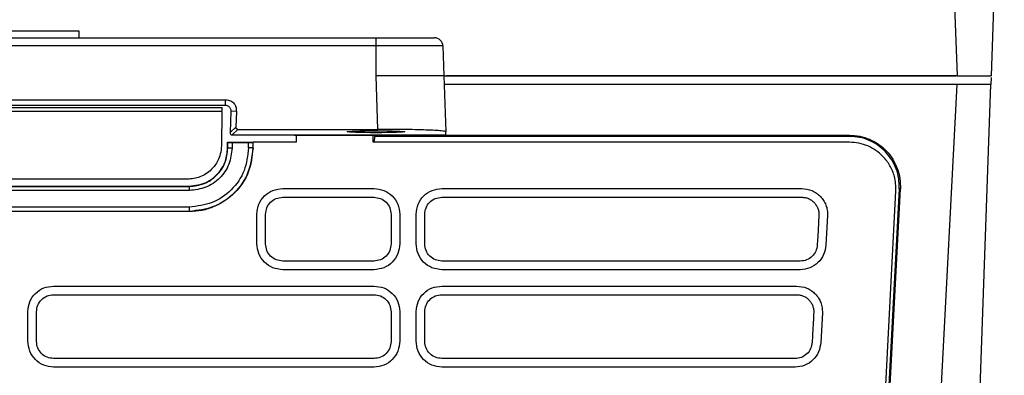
# Model space of a CAD drawing. Extents: x 189 to 1575, y -41 to 1223.
# Tile 5 of 60: x 690 to 806, y 119 to 161. Entities that reach past the tile are written whole.
import ezdxf

# ---------------------------------------------------------------- set-up
doc = ezdxf.new("R2010")
doc.units = 0
doc.layers.get('0').update_dxf_attribs({"linetype": 'CONTINUOUS'})

msp = doc.modelspace()

# ---------------------------------------------------------------- linework, layer by layer
at = {"color": 7, "linetype": 'Continuous'}
for p, q in [((798.72, 212.04), (800.94, 154.22)), ((806.49, 198.48), (804.94, 154.22)), ((697.44, 158.72), (697.44, 159.52)), ((648.43, 158.72), (732.44, 158.72)), ((732.44, 157.76), (732.44, 158.72)), ((732.44, 157.76), (648.43, 157.76)), ((732.44, 154.22), (732.44, 157.76)), ((740.32, 157.76), (740.44, 154.22)), ((732.66, 147.92), (732.44, 154.22)), ((740.44, 154.22), (740.67, 147.64)), ((740.44, 154.22), (800.14, 154.22)), ((800.89, 153.22), (740.47, 153.22)), ((800.94, 154.22), (740.69, 154.22)), ((800.89, 153.22), (796.83, 75.59)), ((800.14, 154.22), (800.77, 154.22)), ((804.91, 153.22), (800.89, 153.22)), ((800.94, 154.22), (804.94, 154.22)), ((800.94, 39.59), (804.91, 153.22)), ((804.94, 154.05), (804.91, 153.22)), ((666.24, 151.42), (714.64, 151.42)), ((714.64, 151.42), (714.64, 150.78)), ((666.24, 150.78), (714.64, 150.78)), ((666.59, 150.51), (714.29, 150.51)), ((714.28, 150.03), (666.6, 150.03)), ((714.28, 150.03), (714.21, 145.96)), ((715.33, 150.06), (715.23, 147.53)), ((715.98, 150.04), (715.33, 150.06)), ((715.98, 150.04), (715.91, 148.18)), ((715.23, 147.53), (715.91, 148.18)), ((716.16, 147.92), (715.48, 147.27)), ((716.16, 147.92), (732.66, 147.92)), ((740.68, 147.27), (740.67, 147.64)), ((714.94, 146.39), (714.97, 146.37)), ((714.94, 146.39), (717.94, 146.39)), ((714.94, 145.71), (714.94, 146.39)), ((714.97, 145.71), (714.97, 146.37)), ((715.47, 146.36), (715.47, 145.73)), ((715.47, 146.36), (717.41, 146.36)), ((715.48, 147.27), (740.68, 147.27)), ((717.41, 145.73), (717.41, 146.36)), ((717.94, 146.39), (717.91, 146.37)), ((717.91, 146.37), (717.91, 145.71)), ((717.94, 145.71), (717.94, 146.39)), ((723.04, 146.39), (717.94, 146.39)), ((722.84, 147.23), (732.29, 147.23)), ((723.04, 147.23), (723.04, 146.39)), ((732.09, 146.39), (732.09, 147.23)), ((788.25, 146.39), (732.09, 146.39)), ((732.26, 146.39), (732.28, 147.09)), ((732.29, 147.23), (732.28, 147.09)), ((788.25, 147.09), (732.28, 147.09)), ((740.68, 147.23), (740.68, 147.27)), ((740.68, 147.23), (788.25, 147.23)), ((788.25, 147.23), (788.25, 147.09)), ((714.94, 145.71), (714.97, 145.71)), ((717.94, 145.71), (717.91, 145.71)), ((710.21, 142.03), (670.67, 142.03)), ((670.44, 141.21), (710.44, 141.21)), ((670.44, 141.18), (710.44, 141.18)), ((710.44, 140.7), (670.44, 140.7)), ((710.44, 141.21), (710.44, 141.18)), ((721.44, 140.93), (732.2, 140.93)), ((740.2, 140.93), (782.61, 140.93)), ((789.03, 51.05), (793.72, 140.63)), ((794.1, 140.92), (789.41, 51.46)), ((790.82, 75.59), (794.24, 140.92)), ((794.24, 140.92), (794.1, 140.92)), ((721.44, 139.91), (732.2, 139.91)), ((740.2, 139.91), (782.61, 139.91)), ((710.44, 138.75), (670.44, 138.75)), ((710.44, 138.24), (670.44, 138.24)), ((710.44, 138.21), (670.44, 138.21)), ((710.44, 138.21), (710.44, 138.24)), ((718.4, 134.43), (718.4, 137.93)), ((719.42, 134.39), (719.42, 137.89)), ((734.21, 137.89), (734.21, 134.39)), ((735.23, 137.93), (735.23, 134.43)), ((737.16, 134.43), (737.16, 137.93)), ((738.18, 134.39), (738.18, 137.89)), ((785.65, 137.77), (785.46, 134.27)), ((732.2, 132.38), (721.44, 132.38)), ((782.43, 132.38), (740.2, 132.38)), ((732.2, 131.36), (721.44, 131.36)), ((782.43, 131.36), (740.2, 131.36)), ((694.44, 129.43), (732.2, 129.43)), ((740.2, 129.43), (782.01, 129.43)), ((694.44, 128.41), (732.2, 128.41)), ((740.2, 128.41), (782.01, 128.41)), ((691.4, 122.93), (691.4, 126.43)), ((692.42, 122.89), (692.42, 126.39)), ((734.21, 126.39), (734.21, 122.89)), ((735.23, 126.43), (735.23, 122.93)), ((737.16, 122.93), (737.16, 126.43)), ((738.18, 122.89), (738.18, 126.39)), ((785.05, 126.27), (784.86, 122.77)), ((732.2, 120.88), (694.44, 120.88)), ((781.83, 120.88), (740.2, 120.88)), ((732.2, 119.86), (694.44, 119.86)), ((781.83, 119.86), (740.2, 119.86))]:
    msp.add_line(p, q, dxfattribs=at)
at = {"color": 7, "linetype": 'Continuous', "flags": 128}
msp.add_lwpolyline([(784.63, 137.79), (784.54, 136.04), (784.47, 134.73), (784.45, 134.4), (784.45, 134.32), (784.45, 134.3), (784.45, 134.29), (784.45, 134.29), (784.45, 134.29)], dxfattribs=at)
at = {"color": 7, "linetype": 'Continuous'}
msp.add_arc((739.32, 157.72), 1, 2, 90, dxfattribs=at)
msp.add_ellipse((715.48, 147.52), major_axis=(0.135, 0.211), ratio=0.997217, start_param=2.103025, end_param=3.708685, dxfattribs=at)
msp.add_ellipse((732.44, 147.64), major_axis=(3.4, 0), ratio=0.034921, dxfattribs=at)
for points, knots in [([(697.44, 159.52), (697.33, 159.52), (697.12, 159.52), (695.51, 159.52), (693.19, 159.52), (690.44, 159.52), (687.69, 159.52), (685.37, 159.52), (683.76, 159.52), (683.55, 159.52), (683.44, 159.52)], [0, 0, 0, 0, 0.125, 0.25, 0.375, 0.5, 0.625, 0.75, 0.875, 1, 1, 1, 1]), ([(732.44, 158.72), (733.35, 158.72), (735.15, 158.72), (737.42, 158.72), (739.01, 158.72), (739.21, 158.72), (739.32, 158.72)], [0, 0, 0, 0, 0.250567, 0.5004134, 0.7505277, 1, 1, 1, 1]), ([(740.32, 157.76), (740.2, 157.76), (739.96, 157.76), (738.14, 157.76), (735.54, 157.76), (733.48, 157.76), (732.44, 157.76)], [0, 0, 0, 0, 0.2499691, 0.4999986, 0.750028, 1, 1, 1, 1]), ([(740.44, 154.22), (740.41, 154.22), (740.34, 154.22), (739.7, 154.22), (738.24, 154.22), (736.07, 154.22), (734.07, 154.22), (732.99, 154.22), (732.44, 154.22)], [0, 0, 0, 0, 0.130457, 0.257454, 0.5, 0.742537, 0.869538, 1, 1, 1, 1]), ([(714.64, 151.42), (714.82, 151.41), (715.1, 151.39), (715.44, 151.23), (715.65, 151.06), (715.81, 150.84), (715.96, 150.5), (715.97, 150.22), (715.98, 150.04)], [0, 0, 0, 0, 0.249768, 0.379078, 0.500013, 0.620556, 0.749964, 1, 1, 1, 1]), ([(714.28, 150.03), (714.28, 150.07), (714.29, 150.15), (714.29, 150.25), (714.29, 150.34), (714.29, 150.42), (714.29, 150.5), (714.29, 150.51), (714.29, 150.51)], [0, 0, 0, 0, 0.1533788, 0.2987009, 0.4359784, 0.5651962, 0.7985693, 1, 1, 1, 1]), ([(714.64, 150.78), (714.73, 150.77), (714.87, 150.76), (715.04, 150.67), (715.14, 150.58), (715.23, 150.47), (715.31, 150.3), (715.32, 150.16), (715.33, 150.06)], [0, 0, 0, 0, 0.2455345, 0.3728109, 0.4992276, 0.6120196, 0.7495935, 1, 1, 1, 1]), ([(716.16, 147.92), (716.14, 147.93), (716.1, 147.93), (716.04, 147.95), (716, 147.98), (715.95, 148.03), (715.92, 148.1), (715.91, 148.16), (715.91, 148.18)], [0, 0, 0, 0, 0.1547699, 0.3010423, 0.4389749, 0.5682911, 0.8008546, 1, 1, 1, 1]), ([(740.67, 147.64), (740.56, 147.68), (740.4, 147.73), (739.4, 147.8), (738.36, 147.84), (737.08, 147.88), (735.22, 147.91), (733.67, 147.92), (732.66, 147.92)], [0, 0, 0, 0, 0.239406, 0.368282, 0.499903, 0.631539, 0.760457, 1, 1, 1, 1]), ([(714.97, 146.37), (714.97, 146.37), (714.99, 146.36), (715.11, 146.36), (715.27, 146.36), (715.4, 146.36), (715.47, 146.36)], [0, 0, 0, 0, 0.251463, 0.499976, 0.748061, 1, 1, 1, 1]), ([(717.41, 146.36), (717.48, 146.36), (717.61, 146.36), (717.77, 146.36), (717.89, 146.36), (717.91, 146.37), (717.91, 146.37)], [0, 0, 0, 0, 0.250436, 0.499871, 0.746454, 1, 1, 1, 1]), ([(788.25, 147.23), (788.65, 147.2), (789.46, 147.16), (790.63, 146.78), (791.7, 146.18), (792.63, 145.39), (793.37, 144.42), (793.91, 143.32), (794.23, 142.13), (794.24, 141.32), (794.24, 140.92)], [0, 0, 0, 0, 0.123709, 0.250002, 0.376295, 0.500003, 0.623705, 0.750001, 0.876294, 1, 1, 1, 1]), ([(794.1, 140.92), (794.1, 141.32), (794.09, 142.12), (793.78, 143.28), (793.25, 144.35), (792.52, 145.29), (791.62, 146.07), (790.57, 146.65), (789.43, 147.02), (788.64, 147.06), (788.25, 147.09)], [0, 0, 0, 0, 0.125407, 0.250598, 0.375611, 0.500321, 0.625597, 0.750197, 0.875275, 1, 1, 1, 1]), ([(793.72, 140.63), (793.7, 141.21), (793.66, 142.26), (793.05, 143.65), (792.07, 144.98), (790.75, 145.88), (789.35, 146.33), (788.61, 146.37), (788.25, 146.39)], [0, 0, 0, 0, 0.195669, 0.35235, 0.505686, 0.75212, 0.875615, 1, 1, 1, 1]), ([(714.21, 145.96), (714.19, 145.64), (714.13, 145.04), (713.76, 144.07), (713.02, 143.05), (711.75, 142.2), (710.72, 142.08), (710.21, 142.03)], [0, 0, 0, 0, 0.153925, 0.28884, 0.500787, 0.757026, 1, 1, 1, 1]), ([(717.41, 145.73), (717.31, 144.81), (717.1, 142.99), (715.49, 140.68), (713.18, 139.07), (711.35, 138.86), (710.44, 138.75)], [0, 0, 0, 0, 0.2500083, 0.4999775, 0.7500234, 1, 1, 1, 1]), ([(715.47, 145.73), (715.39, 145.07), (715.24, 143.75), (714.08, 142.09), (712.42, 140.93), (711.1, 140.78), (710.44, 140.7)], [0, 0, 0, 0, 0.249991, 0.499967, 0.74999, 1, 1, 1, 1]), ([(717.94, 145.71), (717.83, 144.74), (717.61, 142.8), (715.9, 140.3), (713.84, 138.91), (711.94, 138.3), (710.94, 138.24), (710.44, 138.21)], [0, 0, 0, 0, 0.248028, 0.493317, 0.7451, 0.872265, 1, 1, 1, 1]), ([(717.91, 145.71), (717.8, 144.73), (717.58, 142.77), (715.85, 140.3), (713.38, 138.58), (711.42, 138.35), (710.44, 138.24)], [0, 0, 0, 0, 0.249904, 0.4999822, 0.7499509, 1, 1, 1, 1]), ([(710.44, 141.18), (711.03, 141.25), (712.22, 141.39), (713.72, 142.43), (714.77, 143.93), (714.9, 145.12), (714.97, 145.71)], [0, 0, 0, 0, 0.2499804, 0.5001123, 0.7498835, 1, 1, 1, 1]), ([(710.44, 141.21), (711.12, 141.3), (712.45, 141.48), (713.92, 142.69), (714.79, 144.16), (714.89, 145.19), (714.94, 145.71)], [0, 0, 0, 0, 0.286392, 0.563952, 0.779425, 1, 1, 1, 1]), ([(714.97, 145.71), (714.97, 145.71), (714.99, 145.72), (715.11, 145.72), (715.27, 145.73), (715.4, 145.73), (715.47, 145.73)], [0, 0, 0, 0, 0.249988, 0.500006, 0.749965, 1, 1, 1, 1]), ([(717.91, 145.71), (717.91, 145.71), (717.89, 145.72), (717.83, 145.72), (717.77, 145.72), (717.69, 145.72), (717.57, 145.73), (717.48, 145.73), (717.41, 145.73)], [0, 0, 0, 0, 0.23969, 0.368495, 0.499968, 0.631471, 0.760292, 1, 1, 1, 1]), ([(710.44, 140.7), (710.44, 140.76), (710.44, 140.89), (710.44, 141.05), (710.44, 141.16), (710.44, 141.18), (710.44, 141.18)], [0, 0, 0, 0, 0.249974, 0.499988, 0.750014, 1, 1, 1, 1]), ([(718.4, 137.93), (718.45, 138.32), (718.54, 139.11), (719.25, 140.11), (720.25, 140.79), (721.04, 140.88), (721.44, 140.93)], [0, 0, 0, 0, 0.2500248, 0.499994, 0.7499675, 1, 1, 1, 1]), ([(732.2, 140.93), (732.59, 140.88), (733.38, 140.79), (734.38, 140.11), (735.09, 139.11), (735.18, 138.32), (735.23, 137.93)], [0, 0, 0, 0, 0.250045, 0.50006, 0.750033, 1, 1, 1, 1]), ([(737.16, 137.93), (737.21, 138.32), (737.3, 139.11), (738.01, 140.11), (739.01, 140.79), (739.8, 140.88), (740.2, 140.93)], [0, 0, 0, 0, 0.250028, 0.499994, 0.749964, 1, 1, 1, 1]), ([(782.61, 140.93), (783.02, 140.88), (783.64, 140.81), (784.36, 140.41), (784.83, 140.01), (785.21, 139.53), (785.48, 138.98), (785.64, 138.38), (785.65, 137.97), (785.65, 137.77)], [0, 0, 0, 0, 0.2490595, 0.3742494, 0.4993807, 0.6245746, 0.7496751, 0.8749191, 1, 1, 1, 1]), ([(719.42, 137.89), (719.45, 138.16), (719.51, 138.68), (719.98, 139.35), (720.64, 139.82), (721.17, 139.88), (721.44, 139.91)], [0, 0, 0, 0, 0.24892, 0.498402, 0.748828, 1, 1, 1, 1]), ([(732.2, 139.91), (732.46, 139.88), (732.99, 139.82), (733.66, 139.35), (734.12, 138.68), (734.18, 138.16), (734.21, 137.89)], [0, 0, 0, 0, 0.251189, 0.501649, 0.751144, 1, 1, 1, 1]), ([(738.18, 137.89), (738.21, 138.16), (738.27, 138.68), (738.73, 139.35), (739.4, 139.82), (739.93, 139.88), (740.2, 139.91)], [0, 0, 0, 0, 0.248914, 0.498405, 0.748829, 1, 1, 1, 1]), ([(782.61, 139.91), (782.75, 139.9), (783.03, 139.89), (783.42, 139.76), (783.78, 139.56), (784.09, 139.29), (784.34, 138.96), (784.52, 138.59), (784.63, 138.2), (784.63, 137.92), (784.63, 137.79)], [0, 0, 0, 0, 0.125711, 0.251285, 0.376657, 0.501769, 0.626621, 0.751217, 0.875645, 1, 1, 1, 1]), ([(710.44, 138.24), (710.44, 138.24), (710.44, 138.26), (710.44, 138.38), (710.44, 138.55), (710.44, 138.69), (710.44, 138.75)], [0, 0, 0, 0, 0.249987, 0.499996, 0.749987, 1, 1, 1, 1]), ([(721.44, 131.36), (721.04, 131.41), (720.24, 131.5), (719.24, 132.21), (718.54, 133.23), (718.45, 134.03), (718.4, 134.43)], [0, 0, 0, 0, 0.249974, 0.49994, 0.749935, 1, 1, 1, 1]), ([(721.44, 132.38), (721.18, 132.41), (720.65, 132.47), (719.98, 132.93), (719.51, 133.6), (719.45, 134.13), (719.42, 134.39)], [0, 0, 0, 0, 0.248688, 0.498118, 0.748623, 1, 1, 1, 1]), ([(735.23, 134.43), (735.19, 134.03), (735.1, 133.23), (734.4, 132.21), (733.4, 131.5), (732.6, 131.41), (732.2, 131.36)], [0, 0, 0, 0, 0.250128, 0.500127, 0.750081, 1, 1, 1, 1]), ([(734.21, 134.39), (734.18, 134.13), (734.12, 133.6), (733.65, 132.93), (732.99, 132.47), (732.46, 132.41), (732.2, 132.38)], [0, 0, 0, 0, 0.251437, 0.501956, 0.751371, 1, 1, 1, 1]), ([(740.2, 131.36), (739.8, 131.41), (739, 131.5), (737.99, 132.21), (737.3, 133.23), (737.21, 134.03), (737.16, 134.43)], [0, 0, 0, 0, 0.249974, 0.499943, 0.749932, 1, 1, 1, 1]), ([(740.2, 132.38), (739.93, 132.41), (739.41, 132.47), (738.74, 132.93), (738.27, 133.6), (738.21, 134.13), (738.18, 134.39)], [0, 0, 0, 0, 0.248688, 0.498118, 0.748622, 1, 1, 1, 1]), ([(784.45, 134.29), (784.4, 134.03), (784.32, 133.52), (783.85, 132.89), (783.2, 132.46), (782.69, 132.4), (782.43, 132.38)], [0, 0, 0, 0, 0.251378, 0.501868, 0.751304, 1, 1, 1, 1]), ([(785.46, 134.27), (785.4, 133.89), (785.28, 133.12), (784.57, 132.16), (783.59, 131.49), (782.82, 131.4), (782.43, 131.36)], [0, 0, 0, 0, 0.250122, 0.500122, 0.750071, 1, 1, 1, 1]), ([(691.4, 126.43), (691.45, 126.82), (691.54, 127.61), (692.25, 128.61), (693.25, 129.29), (694.04, 129.38), (694.44, 129.43)], [0, 0, 0, 0, 0.25003, 0.499998, 0.749972, 1, 1, 1, 1]), ([(732.2, 129.43), (732.59, 129.38), (733.38, 129.29), (734.38, 128.61), (735.09, 127.61), (735.18, 126.82), (735.23, 126.43)], [0, 0, 0, 0, 0.250043, 0.500059, 0.750027, 1, 1, 1, 1]), ([(737.16, 126.43), (737.21, 126.82), (737.3, 127.61), (738.01, 128.61), (739.01, 129.29), (739.8, 129.38), (740.2, 129.43)], [0, 0, 0, 0, 0.250032, 0.499993, 0.749967, 1, 1, 1, 1]), ([(782.01, 129.43), (782.42, 129.38), (783.04, 129.31), (783.75, 128.91), (784.22, 128.51), (784.61, 128.03), (784.88, 127.48), (785.04, 126.88), (785.04, 126.47), (785.05, 126.27)], [0, 0, 0, 0, 0.249049, 0.374243, 0.499372, 0.624565, 0.749672, 0.874918, 1, 1, 1, 1]), ([(692.42, 126.39), (692.45, 126.66), (692.51, 127.18), (692.98, 127.85), (693.64, 128.32), (694.17, 128.38), (694.44, 128.41)], [0, 0, 0, 0, 0.248919, 0.498401, 0.748827, 1, 1, 1, 1]), ([(732.2, 128.41), (732.46, 128.38), (732.99, 128.32), (733.66, 127.85), (734.12, 127.18), (734.18, 126.66), (734.21, 126.39)], [0, 0, 0, 0, 0.251191, 0.501647, 0.751144, 1, 1, 1, 1]), ([(738.18, 126.39), (738.21, 126.66), (738.27, 127.18), (738.73, 127.85), (739.4, 128.32), (739.93, 128.38), (740.2, 128.41)], [0, 0, 0, 0, 0.248915, 0.498405, 0.748829, 1, 1, 1, 1]), ([(782.01, 128.41), (782.15, 128.4), (782.42, 128.39), (782.82, 128.26), (783.18, 128.06), (783.49, 127.79), (783.74, 127.46), (783.92, 127.09), (784.02, 126.7), (784.03, 126.42), (784.03, 126.29)], [0, 0, 0, 0, 0.125695, 0.251269, 0.376643, 0.501771, 0.626613, 0.751219, 0.875644, 1, 1, 1, 1]), ([(784.03, 126.29), (784, 125.7), (783.94, 124.69), (783.88, 123.56), (783.85, 122.98), (783.85, 122.84), (783.84, 122.8), (783.84, 122.79), (783.84, 122.79), (783.84, 122.79)], [0, 0, 0, 0, 0.500003, 0.872711, 0.967039, 0.991187, 0.997514, 0.999736, 1, 1, 1, 1]), ([(694.44, 119.86), (694.04, 119.91), (693.24, 120), (692.24, 120.71), (691.54, 121.73), (691.45, 122.53), (691.4, 122.93)], [0, 0, 0, 0, 0.249932, 0.499908, 0.749909, 1, 1, 1, 1]), ([(694.44, 120.88), (694.18, 120.91), (693.65, 120.97), (692.98, 121.43), (692.51, 122.1), (692.45, 122.63), (692.42, 122.89)], [0, 0, 0, 0, 0.2486411, 0.4980769, 0.7485937, 1, 1, 1, 1]), ([(735.23, 122.93), (735.19, 122.53), (735.1, 121.73), (734.4, 120.71), (733.4, 120), (732.6, 119.91), (732.2, 119.86)], [0, 0, 0, 0, 0.250131, 0.500129, 0.75008, 1, 1, 1, 1]), ([(734.21, 122.89), (734.18, 122.63), (734.12, 122.1), (733.65, 121.43), (732.99, 120.97), (732.46, 120.91), (732.2, 120.88)], [0, 0, 0, 0, 0.2514456, 0.5019634, 0.7513716, 1, 1, 1, 1]), ([(740.2, 119.86), (739.8, 119.91), (739, 120), (737.99, 120.71), (737.3, 121.73), (737.21, 122.53), (737.16, 122.93)], [0, 0, 0, 0, 0.249946, 0.499926, 0.749924, 1, 1, 1, 1]), ([(740.2, 120.88), (739.93, 120.91), (739.41, 120.97), (738.74, 121.43), (738.27, 122.1), (738.21, 122.63), (738.18, 122.89)], [0, 0, 0, 0, 0.248666, 0.498104, 0.748615, 1, 1, 1, 1]), ([(783.84, 122.79), (783.8, 122.53), (783.72, 122.02), (783.25, 121.39), (782.59, 120.96), (782.08, 120.9), (781.83, 120.88)], [0, 0, 0, 0, 0.2513716, 0.5018613, 0.7513005, 1, 1, 1, 1]), ([(784.86, 122.77), (784.8, 122.39), (784.68, 121.62), (783.97, 120.66), (782.99, 119.99), (782.22, 119.9), (781.83, 119.86)], [0, 0, 0, 0, 0.250122, 0.500118, 0.750071, 1, 1, 1, 1])]:
    msp.add_open_spline(points, degree=3, knots=knots, dxfattribs=at)

doc.saveas('drawing.dxf')
